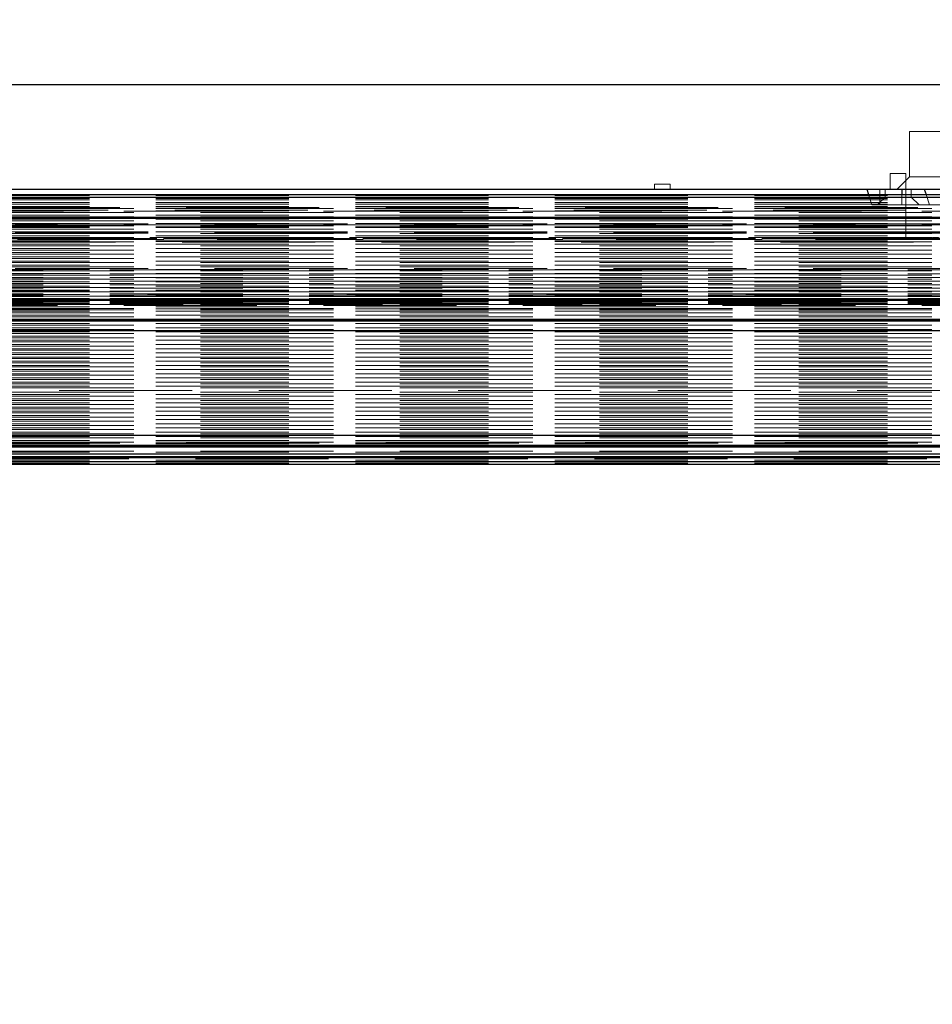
# Model space of a CAD drawing. Header units: millimetres. Extents: x 8 to 290, y 2 to 202.
# Tile 41 of 104: x 113 to 122, y 168 to 178. Entities that reach past the tile are written whole.
import ezdxf

# ---------------------------------------------------------------- set-up
doc = ezdxf.new("R2010")
doc.units = ezdxf.units.MM
doc.linetypes.add('HIDDEN', pattern=[1.905, 1.27, -0.635])
doc.styles.add('SLDTEXTSTYLE2', font='TXT', dxfattribs={"width": 0.605})
doc.dimstyles.new('SLDDIMSTYLE2', dxfattribs={"dimtxt": 2.568319, "dimasz": 3, "dimexe": 0, "dimexo": 0.0625, "dimgap": 0.64208, "dimtad": 1, "dimlfac": 20, "dimrnd": 1e-09, "dimzin": 12, "dimdsep": 46, "dimtxsty": 'SLDTEXTSTYLE2', "dimsah": 1, "dimcen": 0.09, "dimadec": 0, "dimazin": 3, "dimtfac": 1, "dimtofl": 0, "dimtmove": 0, "dimatfit": 3, "dimfxl": 1, "dimfrac": 2, "dimtolj": 1, "dimtzin": 12, "dimarcsym": 0})

# ---------------------------------------------------------------- blocks, each defined once
blk = doc.blocks.new('_D_2')
at = {"color": 7, "linetype": 'Continuous', "lineweight": 0}
blk.add_line((35.6328, 159.5789), (141.2328, 159.5789), dxfattribs=at)
at = {"color": 7, "linetype": 'Continuous', "lineweight": 18}
for points in [[(35.6328, 159.5789), (38.6328, 158.8289), (38.6328, 160.3289)], [(141.2328, 159.5789), (138.2328, 160.3289), (138.2328, 158.8289)]]:
    blk.add_solid(points, dxfattribs=at)
at = {"color": 7, "linetype": 'Continuous', "lineweight": 18, "insert": (84.5131, 162.9896), "char_height": 2.64583, "attachment_point": 1, "style": 'SLDTEXTSTYLE2'}
blk.add_mtext('2112', dxfattribs=at)
blk = doc.blocks.new('_D_3')
at = {"color": 7, "linetype": 'Continuous', "lineweight": 0}
for p, q in [((31.5828, 178.0108), (31.5828, 188.0108)), ((143.1828, 178.0108), (143.1828, 188.0108)), ((31.5828, 187.0108), (143.1828, 187.0108))]:
    blk.add_line(p, q, dxfattribs=at)
at = {"color": 7, "linetype": 'Continuous', "lineweight": 18}
for points in [[(31.5828, 187.0108), (34.5828, 186.2608), (34.5828, 187.7608)], [(143.1828, 187.0108), (140.1828, 187.7608), (140.1828, 186.2608)]]:
    blk.add_solid(points, dxfattribs=at)
at = {"color": 7, "linetype": 'Continuous', "lineweight": 18, "insert": (83.4631, 190.4215), "char_height": 2.64583, "attachment_point": 1, "style": 'SLDTEXTSTYLE2'}
blk.add_mtext('2232', dxfattribs=at)

msp = doc.modelspace()

# ---------------------------------------------------------------- linework, layer by layer
at = {"color": 7, "linetype": 'Continuous', "lineweight": 25}
for p, q in [((106.18283, 177.01084), (143.18283, 177.01084)), ((106.18283, 176.01084), (143.18283, 176.01084)), ((121.48533, 176.01084), (121.502, 175.96084)), ((121.82011, 176.01084), (121.82084, 175.96084)), ((122.03533, 176.01084), (122.052, 175.96084)), ((103.71882, 175.96084), (140.73283, 175.96084)), ((103.72989, 175.93584), (140.73283, 175.93584)), ((103.73283, 175.74584), (140.73283, 175.74584)), ((103.73283, 175.73584), (140.73283, 175.73584)), ((103.73283, 174.96084), (140.73283, 174.96084)), ((103.73283, 174.95084), (140.73283, 174.95084)), ((103.73283, 174.77084), (140.73283, 174.77084)), ((103.73283, 174.76084), (140.73283, 174.76084)), ((103.73283, 174.75382), (140.73283, 174.75382)), ((103.73283, 174.66084), (140.73283, 174.66084)), ((140.73283, 173.66084), (103.73283, 173.66084)), ((103.73283, 173.56785), (140.73283, 173.56785)), ((103.73283, 173.56084), (140.73283, 173.56084)), ((103.73283, 173.55084), (140.73283, 173.55084)), ((103.69291, 173.45084), (140.73283, 173.45084)), ((103.70805, 173.46084), (140.73283, 173.46084)), ((103.72349, 173.48584), (140.73283, 173.48584)), ((71.30783, 173.41084), (137.80415, 173.41084)), ((71.30783, 173.38584), (137.76129, 173.38584))]:
    msp.add_line(p, q, dxfattribs=at)
at = {"color": 7, "linetype": 'HIDDEN', "lineweight": 18}
for p, q in [((122.22033, 176.56084), (121.89533, 176.56084)), ((121.89533, 176.56084), (121.89533, 176.12834)), ((121.86033, 176.16084), (121.71033, 176.16084)), ((121.71033, 176.16084), (121.71033, 176.01084)), ((121.89533, 176.12834), (121.77783, 176.01084)), ((121.86033, 176.01084), (121.86033, 176.16084)), ((122.22033, 176.12834), (121.89533, 176.12834)), ((119.60783, 176.06084), (119.45783, 176.06084)), ((119.45783, 176.06084), (119.45783, 176.01084)), ((119.60783, 176.01084), (119.60783, 176.06084)), ((121.61033, 176.01084), (121.61033, 175.86084)), ((121.66033, 176.01084), (121.66033, 175.93584)), ((121.82011, 176.01084), (121.82229, 175.86084)), ((121.85783, 176.01084), (121.85783, 175.73084)), ((121.91033, 175.93584), (121.91033, 176.01084)), ((140.73283, 175.95084), (71.30783, 175.95084)), ((140.73283, 175.92334), (71.30783, 175.92334)), ((140.73283, 175.92121), (71.30783, 175.92121)), ((140.73283, 175.90846), (71.30783, 175.90846)), ((140.73283, 175.88318), (71.30783, 175.88318)), ((121.66033, 175.93584), (108.71033, 175.93584)), ((121.502, 175.96084), (121.53533, 175.86084)), ((121.66033, 175.93584), (121.58533, 175.86084)), ((121.91033, 175.93584), (121.66033, 175.93584)), ((121.82084, 175.96084), (121.82229, 175.86084)), ((121.98533, 175.86084), (121.91033, 175.93584)), ((122.31033, 175.93584), (121.91033, 175.93584)), ((122.052, 175.96084), (122.08533, 175.86084)), ((140.73283, 175.8686), (71.30783, 175.8686)), ((140.73283, 175.84584), (71.30783, 175.84584)), ((140.73283, 175.84397), (71.30783, 175.84397)), ((71.30783, 175.82875), (140.73283, 175.82875)), ((140.73283, 175.82584), (71.30783, 175.82584)), ((140.73283, 175.80411), (71.30783, 175.80411)), ((71.30783, 175.78889), (140.73283, 175.78889)), ((103.55783, 175.83584), (140.73283, 175.83584)), ((136.67513, 175.80084), (109.09053, 175.80084)), ((136.617, 175.80084), (109.14866, 175.80084)), ((109.16283, 175.81084), (136.60283, 175.81084)), ((121.53533, 175.86084), (121.82229, 175.86084)), ((121.82229, 175.86084), (122.08533, 175.86084)), ((122.08533, 175.86084), (122.43533, 175.86084)), ((140.73283, 175.76425), (71.30783, 175.76425)), ((71.30783, 175.74903), (140.73283, 175.74903)), ((140.73283, 175.74584), (71.30783, 175.74584)), ((140.73283, 175.7244), (71.30783, 175.7244)), ((71.30783, 175.70918), (140.73283, 175.70918)), ((105.74283, 175.73084), (140.72283, 175.73084)), ((105.88283, 175.73084), (140.58283, 175.73084)), ((121.85783, 175.73084), (121.85783, 175.53052)), ((140.73283, 175.68454), (71.30783, 175.68454)), ((71.30783, 175.66932), (140.73283, 175.66932)), ((71.30783, 175.66084), (140.73283, 175.66084)), ((140.73283, 175.65084), (71.30783, 175.65084)), ((140.73283, 175.64468), (71.30783, 175.64468)), ((71.30783, 175.62947), (140.73283, 175.62947)), ((140.73283, 175.60483), (71.30783, 175.60483)), ((105.73283, 175.68084), (140.73283, 175.68084)), ((105.73283, 175.60518), (140.73283, 175.60518)), ((136.617, 175.67084), (109.14866, 175.67084)), ((71.30783, 175.58961), (140.73283, 175.58961)), ((140.73283, 175.56497), (71.30783, 175.56497)), ((71.30783, 175.54975), (140.73283, 175.54975)), ((140.73283, 175.52511), (71.30783, 175.52511)), ((71.30783, 175.5099), (140.73283, 175.5099)), ((140.98283, 175.50584), (101.28283, 175.50584)), ((140.73283, 175.51334), (104.73283, 175.51334)), ((105.73283, 175.5955), (140.73283, 175.5955)), ((105.73283, 175.59268), (140.73283, 175.59268)), ((105.7355, 175.54099), (140.73017, 175.54099)), ((105.74706, 175.54099), (140.7186, 175.54099)), ((105.75697, 175.53064), (140.70867, 175.53064)), ((105.77049, 175.54099), (140.69518, 175.54099)), ((140.67621, 175.55134), (105.78933, 175.55134)), ((105.81747, 175.54099), (140.6482, 175.54099)), ((105.88283, 175.53084), (140.58283, 175.53084)), ((107.14988, 175.54099), (122.04078, 175.54099)), ((107.18697, 175.54099), (122.0037, 175.54099)), ((107.2478, 175.54099), (121.94286, 175.54099)), ((107.25684, 175.54099), (121.93382, 175.54099)), ((107.28648, 175.54099), (121.90418, 175.54099)), ((107.29185, 175.54099), (121.89881, 175.54099)), ((107.3102, 175.54099), (121.88046, 175.54099)), ((107.31355, 175.54099), (121.87711, 175.54099)), ((107.3246, 175.54099), (121.86607, 175.54099)), ((107.32646, 175.54099), (121.8642, 175.54099)), ((107.33171, 175.54099), (121.85896, 175.54099)), ((107.33231, 175.54099), (121.85835, 175.54099)), ((122.07488, 175.54099), (136.96578, 175.54099)), ((140.73283, 175.48526), (71.30783, 175.48526)), ((71.30783, 175.47004), (140.73283, 175.47004)), ((140.73283, 175.4454), (71.30783, 175.4454)), ((71.30783, 175.43018), (140.73283, 175.43018)), ((140.73283, 175.40554), (71.30783, 175.40554)), ((71.30783, 175.39033), (140.73283, 175.39033)), ((140.73283, 175.36569), (71.30783, 175.36569)), ((71.30783, 175.35047), (140.73283, 175.35047)), ((140.73283, 175.32583), (71.30783, 175.32583)), ((71.30783, 175.31061), (140.73283, 175.31061)), ((140.73283, 175.28598), (71.30783, 175.28598)), ((71.30783, 175.27076), (140.73283, 175.27076)), ((140.73283, 175.24612), (71.30783, 175.24612)), ((71.30783, 175.2309), (140.73283, 175.2309)), ((104.73283, 175.24016), (140.73283, 175.24016)), ((105.73283, 175.25584), (140.73283, 175.25584)), ((140.73283, 175.20626), (71.30783, 175.20626)), ((71.30783, 175.19104), (140.73283, 175.19104)), ((140.73283, 175.16641), (71.30783, 175.16641)), ((71.30783, 175.15119), (140.73283, 175.15119)), ((104.73283, 175.20421), (140.73283, 175.20421)), ((104.73283, 175.16706), (140.73283, 175.16706)), ((104.73283, 175.13293), (140.73283, 175.13293)), ((140.73283, 175.12655), (71.30783, 175.12655)), ((71.30783, 175.11133), (140.73283, 175.11133)), ((140.73283, 175.08669), (71.30783, 175.08669)), ((71.30783, 175.07148), (140.73283, 175.07148)), ((140.73283, 175.04684), (71.30783, 175.04684)), ((104.73283, 175.09855), (140.73283, 175.09855)), ((104.73283, 175.06789), (140.73283, 175.06789)), ((140.73283, 175.03847), (104.73283, 175.03847)), ((104.73283, 175.03802), (140.73283, 175.03802)), ((104.73283, 175.03758), (140.73283, 175.03758)), ((71.30783, 175.03162), (140.73283, 175.03162)), ((140.73283, 175.00698), (71.30783, 175.00698)), ((71.30783, 174.99176), (140.73283, 174.99176)), ((140.73283, 174.96712), (71.30783, 174.96712)), ((71.30783, 174.95191), (140.73283, 174.95191)), ((140.73283, 174.95084), (71.30783, 174.95084)), ((101.28283, 175.00584), (140.98283, 175.00584)), ((104.73283, 175.01239), (140.73283, 175.01239)), ((104.73283, 174.99834), (140.73283, 174.99834)), ((140.73283, 174.99052), (104.73283, 174.99052)), ((104.73283, 174.98856), (140.73283, 174.98856)), ((104.73283, 174.98662), (140.73283, 174.98662)), ((104.73283, 174.96926), (140.73283, 174.96926)), ((140.73283, 174.95713), (104.73283, 174.95713)), ((104.73283, 174.95266), (140.73283, 174.95266)), ((104.73283, 174.94825), (140.73283, 174.94825)), ((140.73283, 174.92727), (71.30783, 174.92727)), ((140.73283, 174.92084), (71.30783, 174.92084)), ((71.30783, 174.91205), (140.73283, 174.91205)), ((140.73283, 174.88741), (71.30783, 174.88741)), ((71.30783, 174.87219), (140.73283, 174.87219)), ((140.73283, 174.87084), (71.30783, 174.87084)), ((71.30783, 174.86084), (140.73283, 174.86084)), ((102.25783, 174.91084), (140.73283, 174.91084)), ((104.73283, 174.94068), (140.73283, 174.94068)), ((140.73283, 174.94), (104.73283, 174.94)), ((104.73283, 174.93216), (140.73283, 174.93216)), ((104.73283, 174.9281), (140.73283, 174.9281)), ((104.73283, 174.92442), (140.73283, 174.92442)), ((104.73283, 174.91634), (140.73283, 174.91634)), ((136.617, 174.90084), (109.14866, 174.90084)), ((140.73283, 174.84755), (71.30783, 174.84755)), ((71.30783, 174.83234), (140.73283, 174.83234)), ((140.73283, 174.8077), (71.30783, 174.8077)), ((71.30783, 174.79248), (140.73283, 174.79248)), ((140.73283, 174.77084), (71.30783, 174.77084)), ((140.73283, 174.76784), (71.30783, 174.76784)), ((140.73283, 174.75382), (71.30783, 174.75382)), ((71.30783, 174.75262), (140.73283, 174.75262)), ((140.73283, 174.75084), (71.30783, 174.75084)), ((140.73283, 174.72799), (71.30783, 174.72799)), ((71.30783, 174.71277), (140.73283, 174.71277)), ((140.73283, 174.68813), (71.30783, 174.68813)), ((71.30783, 174.67291), (140.73283, 174.67291)), ((140.73283, 174.64827), (71.30783, 174.64827)), ((71.30783, 174.63305), (140.73283, 174.63305)), ((140.73283, 174.60841), (71.30783, 174.60841)), ((71.30783, 174.5932), (140.73283, 174.5932)), ((140.73283, 174.56856), (71.30783, 174.56856)), ((71.30783, 174.55334), (140.73283, 174.55334)), ((140.73283, 174.5287), (71.30783, 174.5287)), ((71.30783, 174.51349), (140.73283, 174.51349)), ((140.73283, 174.48885), (71.30783, 174.48885)), ((71.30783, 174.47363), (140.73283, 174.47363)), ((140.73283, 174.44899), (71.30783, 174.44899)), ((71.30783, 174.43378), (140.73283, 174.43378)), ((140.73283, 174.40914), (71.30783, 174.40914)), ((71.30783, 174.39391), (140.73283, 174.39391)), ((140.73283, 174.36927), (71.30783, 174.36927)), ((71.30783, 174.35406), (140.73283, 174.35406)), ((140.73283, 174.32942), (71.30783, 174.32942)), ((71.30783, 174.3142), (140.73283, 174.3142)), ((140.73283, 174.28956), (71.30783, 174.28956)), ((71.30783, 174.27435), (140.73283, 174.27435)), ((140.73283, 174.24971), (71.30783, 174.24971)), ((71.30783, 174.23449), (140.73283, 174.23449)), ((140.73283, 174.20985), (71.30783, 174.20985)), ((71.30783, 174.19464), (140.73283, 174.19464)), ((140.73283, 174.17), (71.30783, 174.17)), ((71.30783, 174.15477), (140.73283, 174.15477)), ((140.73283, 174.13013), (71.30783, 174.13013)), ((71.30783, 174.11493), (140.73283, 174.11493)), ((137.90455, 174.09029), (71.30783, 174.09029)), ((71.30783, 174.07506), (140.73283, 174.07506)), ((140.73283, 174.05042), (71.30783, 174.05042)), ((71.30783, 174.03522), (140.73283, 174.03522)), ((140.73283, 174.01058), (71.30783, 174.01058)), ((71.30783, 173.99534), (140.73283, 173.99534)), ((140.73283, 173.97071), (71.30783, 173.97071)), ((71.30783, 173.9555), (140.73283, 173.9555)), ((140.73283, 173.93086), (71.30783, 173.93086)), ((71.30783, 173.91563), (140.73283, 173.91563)), ((140.73283, 173.89099), (71.30783, 173.89099)), ((71.30783, 173.87579), (140.73283, 173.87579)), ((140.73283, 173.85115), (71.30783, 173.85115)), ((71.30783, 173.83591), (140.73283, 173.83591)), ((140.73283, 173.81128), (71.30783, 173.81128)), ((71.30783, 173.79608), (140.73283, 173.79608)), ((140.73283, 173.77144), (71.30783, 173.77144)), ((71.30783, 173.7562), (140.73283, 173.7562)), ((140.73283, 173.73156), (71.30783, 173.73156)), ((71.30783, 173.71637), (140.73283, 173.71637)), ((140.73283, 173.69173), (71.30783, 173.69173)), ((71.30783, 173.67648), (140.73283, 173.67648)), ((140.73283, 173.66383), (71.30783, 173.66383)), ((140.73283, 173.65182), (71.30783, 173.65182)), ((71.30783, 173.63664), (140.73283, 173.63664)), ((140.73283, 173.61199), (71.30783, 173.61199)), ((71.30783, 173.59676), (140.73283, 173.59676)), ((140.73283, 173.59584), (71.30783, 173.59584)), ((140.73283, 173.58412), (71.30783, 173.58412)), ((140.73283, 173.57084), (71.30783, 173.57084)), ((140.73283, 173.56785), (71.30783, 173.56785)), ((140.73283, 173.55084), (71.30783, 173.55084)), ((140.73283, 173.54834), (71.30783, 173.54834)), ((103.55783, 173.58584), (140.73283, 173.58584)), ((71.30783, 173.51084), (140.73283, 173.51084)), ((140.73283, 173.50084), (71.30783, 173.50084)), ((140.73283, 173.45084), (71.30783, 173.45084)), ((140.73283, 173.44584), (71.30783, 173.44584)), ((137.30783, 173.48584), (108.42908, 173.48584)), ((140.73283, 173.42584), (71.30783, 173.42584)), ((137.33658, 173.41084), (71.30783, 173.41084)), ((140.73283, 173.39669), (71.30783, 173.39669)), ((140.73283, 173.39376), (71.30783, 173.39376)), ((140.73283, 173.38877), (71.30783, 173.38877)), ((103.64533, 173.43584), (140.73283, 173.43584))]:
    msp.add_line(p, q, dxfattribs=at)
for points, knots in [([(121.85835, 175.54099), (121.85831, 175.54009), (121.85819, 175.53725), (121.85796, 175.53351), (121.85779, 175.53089), (121.85786, 175.5309), (121.85789, 175.5309)], [0, 0, 0, 0, 0.1477612, 0.4679771, 0.7884556, 1, 1, 1, 1]), ([(121.85791, 175.53077), (121.858, 175.53126), (121.85817, 175.53224), (121.85861, 175.53608), (121.85885, 175.53948), (121.85896, 175.54099)], [0, 0, 0, 0, 0.356836, 0.7148817, 1, 1, 1, 1]), ([(121.85835, 175.54099), (121.85836, 175.54122), (121.85846, 175.54342), (121.85873, 175.54711), (121.85939, 175.55051), (121.86038, 175.55172), (121.86163, 175.55061), (121.86298, 175.54724), (121.86382, 175.54349), (121.86416, 175.54122), (121.8642, 175.54099)], [0, 0, 0, 0, 0.01834289, 0.17657386, 0.33474886, 0.49345494, 0.65394645, 0.81699313, 0.98111053, 1, 1, 1, 1]), ([(121.85835, 175.54099), (121.8584, 175.54189), (121.85853, 175.54472), (121.85893, 175.54845), (121.8596, 175.55108), (121.86022, 175.55109), (121.86048, 175.55109)], [0, 0, 0, 0, 0.1470116, 0.4646538, 0.7824134, 1, 1, 1, 1]), ([(121.86607, 175.54099), (121.86603, 175.54118), (121.86567, 175.54329), (121.86476, 175.54693), (121.86322, 175.55042), (121.86168, 175.55175), (121.8604, 175.55062), (121.8595, 175.54718), (121.85911, 175.54344), (121.85897, 175.54122), (121.85896, 175.54099)], [0, 0, 0, 0, 0.01536871, 0.17007274, 0.33102243, 0.49616994, 0.66100181, 0.82268656, 0.98151582, 1, 1, 1, 1]), ([(121.87711, 175.54099), (121.87694, 175.5404), (121.87624, 175.53797), (121.87455, 175.53428), (121.87197, 175.53114), (121.86923, 175.53022), (121.86683, 175.53197), (121.86513, 175.53581), (121.86448, 175.53942), (121.8642, 175.54099)], [0, 0, 0, 0, 0.0471047, 0.1960435, 0.3591078, 0.532395, 0.7062471, 0.8728126, 1, 1, 1, 1]), ([(121.86607, 175.54099), (121.86621, 175.54022), (121.8667, 175.53757), (121.86797, 175.53385), (121.87011, 175.53099), (121.87283, 175.53029), (121.87587, 175.53204), (121.87864, 175.53581), (121.87993, 175.53947), (121.88046, 175.54099)], [0, 0, 0, 0, 0.0603974, 0.2089698, 0.362773, 0.5248275, 0.6965981, 0.8744976, 1, 1, 1, 1]), ([(121.87711, 175.54099), (121.87712, 175.54101), (121.87762, 175.54285), (121.87894, 175.54626), (121.88176, 175.54986), (121.8855, 175.55166), (121.89005, 175.55108), (121.89463, 175.54787), (121.89753, 175.54382), (121.89864, 175.54137), (121.89881, 175.54099)], [0, 0, 0, 0, 0.0013841, 0.13521322, 0.27865094, 0.43726857, 0.61505588, 0.80959901, 0.97075633, 1, 1, 1, 1]), ([(121.90418, 175.54099), (121.90396, 175.54143), (121.90268, 175.544), (121.89964, 175.54777), (121.89475, 175.55101), (121.88944, 175.5518), (121.88481, 175.54939), (121.8819, 175.5452), (121.88084, 175.54209), (121.88046, 175.54099)], [0, 0, 0, 0, 0.0340887, 0.1986013, 0.3658066, 0.5640082, 0.7658834, 0.9169669, 1, 1, 1, 1]), ([(121.93382, 175.54099), (121.93248, 175.53944), (121.92878, 175.53516), (121.92118, 175.53132), (121.91275, 175.53008), (121.9058, 175.53226), (121.90125, 175.53626), (121.89948, 175.53968), (121.89881, 175.54099)], [0, 0, 0, 0, 0.1244342, 0.3423552, 0.5669696, 0.759937, 0.9082716, 1, 1, 1, 1]), ([(121.90418, 175.54099), (121.90426, 175.54083), (121.90512, 175.53905), (121.90769, 175.53539), (121.91343, 175.5314), (121.92172, 175.53005), (121.93104, 175.53215), (121.93842, 175.53617), (121.94187, 175.53991), (121.94286, 175.54099)], [0, 0, 0, 0, 0.0102128, 0.1150768, 0.2743515, 0.4890551, 0.7092404, 0.9164275, 1, 1, 1, 1]), ([(121.93382, 175.54099), (121.93411, 175.54136), (121.93597, 175.54381), (121.9416, 175.54817), (121.95451, 175.55201), (121.97611, 175.55118), (121.99364, 175.54471), (122.0037, 175.54099)], [0, 0, 0, 0, 0.0188949, 0.1236963, 0.2950696, 0.595273, 1, 1, 1, 1]), ([(122.04078, 175.54099), (122.03053, 175.54298), (122.0046, 175.54801), (121.97405, 175.55346), (121.95316, 175.54873), (121.94602, 175.54446), (121.94363, 175.54183), (121.94286, 175.54099)], [0, 0, 0, 0, 0.2921592, 0.7389896, 0.8915301, 0.9651583, 1, 1, 1, 1]), ([(122.11197, 175.54099), (122.11053, 175.54036), (122.1002, 175.53585), (122.06978, 175.53296), (122.03544, 175.53287), (122.01088, 175.53781), (122.00505, 175.54039), (122.0037, 175.54099)], [0, 0, 0, 0, 0.0435335, 0.3137217, 0.8222673, 0.9589096, 1, 1, 1, 1]), ([(122.04078, 175.54099), (122.0456, 175.54046), (122.05695, 175.53922), (122.06833, 175.54034), (122.07488, 175.54099)], [0, 0, 0, 0, 0.4243329, 1, 1, 1, 1]), ([(122.1728, 175.54099), (122.17216, 175.5417), (122.16946, 175.54471), (122.16129, 175.54933), (122.1424, 175.55266), (122.11274, 175.54864), (122.08791, 175.54362), (122.07488, 175.54099)], [0, 0, 0, 0, 0.0291949, 0.123278, 0.2929035, 0.6290491, 1, 1, 1, 1]), ([(122.11197, 175.54099), (122.11415, 175.54197), (122.12675, 175.54763), (122.14517, 175.55171), (122.16427, 175.55127), (122.17447, 175.54789), (122.17977, 175.54369), (122.18148, 175.54145), (122.18184, 175.54099)], [0, 0, 0, 0, 0.09006985, 0.51881615, 0.71905658, 0.88677053, 0.97646056, 1, 1, 1, 1])]:
    msp.add_open_spline(points, degree=3, knots=knots, dxfattribs=at)

# ---------------------------------------------------------------- dimensions: what is measured, and where the dimension line sits
at = {"color": 7, "linetype": 'Continuous', "lineweight": 18}
for base, p1, p2, picture, middle in [((143.18283, 187.01084), (31.58283, 177.01084), (143.18283, 177.01084), '_D_3', (87.38283, 187.01084)), ((141.23283, 159.57894), (35.63283, 175.63584), (141.23283, 175.63584), '_D_2', (88.43283, 159.57894))]:
    dim = msp.add_linear_dim(base=base, p1=p1, p2=p2, dimstyle='SLDDIMSTYLE2', dxfattribs=at)
    dim.commit()
    dim.dimension.update_dxf_attribs({"geometry": picture, "text_midpoint": middle, "dimtype": 160})

doc.saveas('drawing.dxf')
